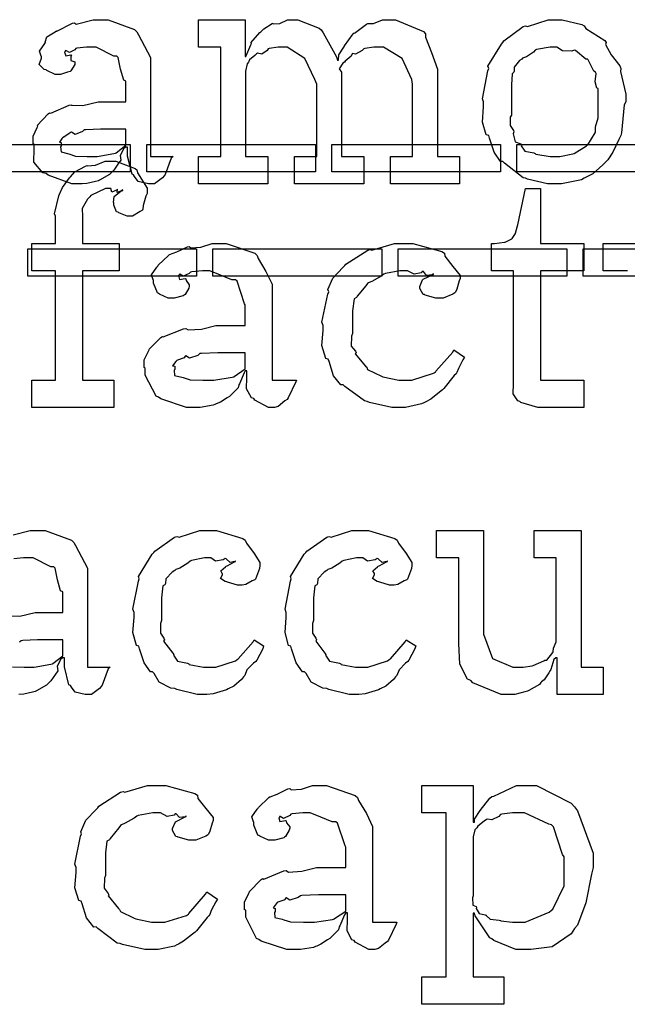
# Model space of a CAD drawing. Extents: x 0 to 8.5, y 0 to 11.
# Tile 26 of 256: x 4.1 to 4.4, y 1.1 to 1.6. Entities that reach past the tile are written whole.
import ezdxf

# ---------------------------------------------------------------- set-up
doc = ezdxf.new("R2010")
doc.units = 0
doc.layers.get('0').update_dxf_attribs({"linetype": 'CONTINUOUS'})

msp = doc.modelspace()

# ---------------------------------------------------------------- linework, layer by layer
at = {"color": 0}
for points in [[(4.13385, 1.53147), (4.1295, 1.53147), (4.11751, 1.53581), (4.11649, 1.53668), (4.11469, 1.53706), (4.11019, 1.54243), (4.1104, 1.54921), (4.1104, 1.55143), (4.10986, 1.55176), (4.10986, 1.55561), (4.11182, 1.56011), (4.11214, 1.56076), (4.11193, 1.56104), (4.11751, 1.56706), (4.11822, 1.56749), (4.11882, 1.56728), (4.12815, 1.5714), (4.12929, 1.57161), (4.12929, 1.5714), (4.1351, 1.57124), (4.1429, 1.57314), (4.14556, 1.57314), (4.15685, 1.57314), (4.15685, 1.58356), (4.15582, 1.5841), (4.15414, 1.58968), (4.15306, 1.59565), (4.15229, 1.59636), (4.15088, 1.59636), (4.14182, 1.60092), (4.13883, 1.60092), (4.13699, 1.60092), (4.132, 1.60037), (4.13146, 1.60026), (4.13103, 1.59956), (4.12831, 1.5981), (4.12636, 1.59913), (4.12603, 1.59896), (4.12603, 1.59874), (4.12582, 1.59836), (4.12651, 1.59646), (4.12901, 1.597), (4.12929, 1.59679), (4.1289, 1.59636), (4.12901, 1.59403), (4.13103, 1.59338), (4.13103, 1.5931), (4.13097, 1.59213), (4.12901, 1.58886), (4.12864, 1.58854), (4.12722, 1.58817), (4.12369, 1.58703), (4.12256, 1.58703), (4.12104, 1.58703), (4.11686, 1.58903), (4.11649, 1.58942), (4.1155, 1.58951), (4.11296, 1.59207), (4.1141, 1.59532), (4.1141, 1.59636), (4.11393, 1.59636), (4.11312, 1.59879), (4.11572, 1.60275), (4.11604, 1.60331), (4.11594, 1.60335), (4.11675, 1.60612), (4.12104, 1.60872), (4.12169, 1.60915), (4.12185, 1.60894), (4.12989, 1.61307), (4.13081, 1.61328), (4.13167, 1.61253), (4.14031, 1.61481), (4.14318, 1.61481), (4.148, 1.61481), (4.16129, 1.60975), (4.16249, 1.60872), (4.16331, 1.6071), (4.16943, 1.59565), (4.16943, 1.59179), (4.16943, 1.54536), (4.18093, 1.54536), (4.1799, 1.54443), (4.17681, 1.53629), (4.17638, 1.5356), (4.17557, 1.53456), (4.17144, 1.53147), (4.17008, 1.53147), (4.16835, 1.53147), (4.16319, 1.53261), (4.16129, 1.53526), (4.16075, 1.53603), (4.16004, 1.53646), (4.15771, 1.54557), (4.15771, 1.54861), (4.15771, 1.55013), (4.15685, 1.55013), (4.15587, 1.54938), (4.15403, 1.5459), (4.15429, 1.54357), (4.15403, 1.54297), (4.15321, 1.54189), (4.15076, 1.53847), (4.14979, 1.53743), (4.14947, 1.53711), (4.1486, 1.53624), (4.14361, 1.53331), (4.14296, 1.53299), (4.1415, 1.53267), (4.13715, 1.53168), (4.13465, 1.53147), (4.13385, 1.53147)], [(4.19379, 1.54536), (4.20508, 1.54536), (4.20508, 1.60092), (4.19379, 1.60092), (4.19379, 1.61481), (4.21744, 1.61481), (4.21744, 1.59614), (4.21789, 1.59614), (4.21789, 1.59614), (4.22038, 1.60211), (4.22071, 1.60265), (4.22043, 1.60308), (4.22499, 1.60829), (4.22547, 1.60872), (4.22547, 1.60872), (4.227, 1.61025), (4.23118, 1.61285), (4.23178, 1.61307), (4.23188, 1.61274), (4.23519, 1.61285), (4.23893, 1.61481), (4.24024, 1.61481), (4.24419, 1.61481), (4.2551, 1.61046), (4.25608, 1.6096), (4.25706, 1.60807), (4.26394, 1.59592), (4.26432, 1.59418), (4.26497, 1.59418), (4.26497, 1.59418), (4.26508, 1.59694), (4.26768, 1.60081), (4.26801, 1.60135), (4.2679, 1.60146), (4.27229, 1.60758), (4.27279, 1.60807), (4.273, 1.60801), (4.27908, 1.61257), (4.27974, 1.61285), (4.27974, 1.61285), (4.28267, 1.61285), (4.28728, 1.61481), (4.28885, 1.61481), (4.29389, 1.61481), (4.30806, 1.60883), (4.30903, 1.60764), (4.30903, 1.60596), (4.31207, 1.59814), (4.31511, 1.58968), (4.31511, 1.58681), (4.31511, 1.54536), (4.32639, 1.54536), (4.32639, 1.53147), (4.29124, 1.53147), (4.29124, 1.54536), (4.30251, 1.54536), (4.30251, 1.58203), (4.30208, 1.58447), (4.29731, 1.59511), (4.28771, 1.60092), (4.2845, 1.60092), (4.28282, 1.60092), (4.27832, 1.60021), (4.27778, 1.60004), (4.27692, 1.59924), (4.2736, 1.59733), (4.27219, 1.59765), (4.27192, 1.59744), (4.27132, 1.59636), (4.26824, 1.59375), (4.26801, 1.59332), (4.26714, 1.59272), (4.26531, 1.5899), (4.2665, 1.58811), (4.2665, 1.58746), (4.2665, 1.54536), (4.27778, 1.54536), (4.27778, 1.53147), (4.24262, 1.53147), (4.24262, 1.54536), (4.2539, 1.54536), (4.2539, 1.58203), (4.25288, 1.58447), (4.24783, 1.59511), (4.23888, 1.60092), (4.23589, 1.60092), (4.23421, 1.60092), (4.22971, 1.60021), (4.22917, 1.60004), (4.22868, 1.59924), (4.22592, 1.59733), (4.22374, 1.59776), (4.22331, 1.59744), (4.22244, 1.59668), (4.21978, 1.59435), (4.21929, 1.59358), (4.21918, 1.59332), (4.21847, 1.59239), (4.21767, 1.58871), (4.21767, 1.58746), (4.21767, 1.54536), (4.22894, 1.54536), (4.22894, 1.53147), (4.19379, 1.53147), (4.19379, 1.54536)], [(4.37483, 1.53147), (4.3711, 1.53147), (4.36094, 1.53386), (4.35986, 1.53429), (4.35867, 1.53456), (4.34912, 1.54189), (4.34836, 1.54275), (4.34722, 1.54275), (4.34392, 1.54747), (4.34164, 1.55474), (4.34119, 1.55599), (4.33996, 1.55637), (4.338, 1.56278), (4.3386, 1.57058), (4.3386, 1.57314), (4.338, 1.57471), (4.34076, 1.58882), (4.34119, 1.59006), (4.34082, 1.59115), (4.3476, 1.60243), (4.34836, 1.60331), (4.3489, 1.60406), (4.35872, 1.61133), (4.35986, 1.61176), (4.36094, 1.61139), (4.37136, 1.61481), (4.37483, 1.61481), (4.37853, 1.61481), (4.38846, 1.61231), (4.3896, 1.61176), (4.39051, 1.6104), (4.40012, 1.60428), (4.40088, 1.60331), (4.4005, 1.60221), (4.40338, 1.597), (4.40782, 1.59136), (4.40826, 1.59006), (4.4081, 1.58854), (4.41086, 1.57699), (4.41086, 1.57314), (4.41004, 1.57156), (4.40869, 1.55729), (4.40826, 1.55599), (4.40722, 1.55393), (4.40419, 1.54758), (4.40164, 1.54372), (4.40088, 1.54275), (4.39919, 1.54118), (4.39404, 1.53651), (4.39068, 1.53483), (4.3896, 1.53429), (4.38824, 1.53358), (4.37815, 1.53147), (4.37483, 1.53147)], [(4.37483, 1.54536), (4.37728, 1.54536), (4.3839, 1.54665), (4.3846, 1.54688), (4.3846, 1.54688), (4.3909, 1.55078), (4.39133, 1.55122), (4.39144, 1.55126), (4.39524, 1.55735), (4.39546, 1.55794), (4.39546, 1.55794), (4.39535, 1.56044), (4.39675, 1.56494), (4.39675, 1.5664), (4.39675, 1.57986), (4.39615, 1.58003), (4.39518, 1.58333), (4.39567, 1.58751), (4.39546, 1.58811), (4.39453, 1.58871), (4.39176, 1.5944), (4.39133, 1.59483), (4.39051, 1.59472), (4.38525, 1.59918), (4.3846, 1.59939), (4.38336, 1.59879), (4.37864, 1.59901), (4.37576, 1.60092), (4.37483, 1.60092), (4.37235, 1.60092), (4.3655, 1.59967), (4.36486, 1.59939), (4.36393, 1.59836), (4.36035, 1.59597), (4.35829, 1.59532), (4.35792, 1.59483), (4.35682, 1.59403), (4.35406, 1.59076), (4.35417, 1.58871), (4.354, 1.58811), (4.35308, 1.5874), (4.35271, 1.58176), (4.35271, 1.57986), (4.35271, 1.5664), (4.35215, 1.56526), (4.35211, 1.56114), (4.35379, 1.5586), (4.354, 1.55794), (4.35368, 1.55686), (4.35454, 1.55285), (4.35747, 1.55176), (4.35792, 1.55122), (4.35764, 1.55083), (4.35949, 1.54801), (4.36415, 1.54715), (4.36486, 1.54688), (4.36507, 1.5465), (4.3724, 1.54536), (4.37483, 1.54536)], [(4.13926, 1.54536), (4.14236, 1.54536), (4.15076, 1.54682), (4.15164, 1.5471), (4.15192, 1.54725), (4.15685, 1.55106), (4.15685, 1.55231), (4.15685, 1.55925), (4.14686, 1.55925), (4.1441, 1.55925), (4.13656, 1.55892), (4.13579, 1.55881), (4.13493, 1.558), (4.13118, 1.55658), (4.12929, 1.55767), (4.12885, 1.55751), (4.12799, 1.55681), (4.12506, 1.55501), (4.12517, 1.55533), (4.12517, 1.55533), (4.12462, 1.55474), (4.12326, 1.55268), (4.12408, 1.5524), (4.12408, 1.55231), (4.12408, 1.55078), (4.12369, 1.55029), (4.12408, 1.54775), (4.12733, 1.54693), (4.12799, 1.54665), (4.12799, 1.54665), (4.13129, 1.54551), (4.13726, 1.54536), (4.13926, 1.54536)], [(4.07346, 1.55149), (4.15918, 1.55149), (4.15918, 1.5376), (4.07346, 1.5376), (4.07346, 1.55149)], [(4.16749, 1.55149), (4.25319, 1.55149), (4.25319, 1.5376), (4.16749, 1.5376), (4.16749, 1.55149)], [(4.26144, 1.55149), (4.34717, 1.55149), (4.34717, 1.5376), (4.26144, 1.5376), (4.26144, 1.55149)], [(4.35547, 1.55149), (4.44119, 1.55149), (4.44119, 1.5376), (4.35547, 1.5376), (4.35547, 1.55149)], [(4.1091, 1.43181), (4.12125, 1.43181), (4.12125, 1.48736), (4.1091, 1.48736), (4.1091, 1.50125), (4.12125, 1.50125), (4.12125, 1.51514), (4.12076, 1.51617), (4.12289, 1.52539), (4.12321, 1.52621), (4.12321, 1.52621), (4.12468, 1.52968), (4.12825, 1.5345), (4.12885, 1.5351), (4.12885, 1.5351), (4.13108, 1.5376), (4.1365, 1.54042), (4.13732, 1.54075), (4.13737, 1.54058), (4.1415, 1.5409), (4.14649, 1.54292), (4.14817, 1.54292), (4.15175, 1.54292), (4.16162, 1.53933), (4.16249, 1.53857), (4.16287, 1.53711), (4.16769, 1.52929), (4.16769, 1.52664), (4.16699, 1.52522), (4.16575, 1.52051), (4.16558, 1.51861), (4.16531, 1.51818), (4.16422, 1.51742), (4.16032, 1.51514), (4.15901, 1.51514), (4.1575, 1.51514), (4.15332, 1.51676), (4.15294, 1.51708), (4.15224, 1.51719), (4.15076, 1.52072), (4.15076, 1.52186), (4.15056, 1.52197), (4.15093, 1.52501), (4.15457, 1.52794), (4.15533, 1.52815), (4.15533, 1.52838), (4.15474, 1.52794), (4.15256, 1.52707), (4.15272, 1.52881), (4.15272, 1.52881), (4.15218, 1.52826), (4.14985, 1.52729), (4.14936, 1.52903), (4.14925, 1.52903), (4.1466, 1.52903), (4.13921, 1.52561), (4.13861, 1.5249), (4.13737, 1.52365), (4.13465, 1.51893), (4.13493, 1.51497), (4.13493, 1.51361), (4.13493, 1.50125), (4.1536, 1.50125), (4.1536, 1.48736), (4.13493, 1.48736), (4.13493, 1.43181), (4.15076, 1.43181), (4.15076, 1.41792), (4.1091, 1.41792), (4.1091, 1.43181)], [(4.36914, 1.41792), (4.3661, 1.41792), (4.35753, 1.42046), (4.35699, 1.42096), (4.35596, 1.42122), (4.35357, 1.42492), (4.35374, 1.43013), (4.35374, 1.43181), (4.35374, 1.48736), (4.34267, 1.48736), (4.34267, 1.50125), (4.34418, 1.50125), (4.34418, 1.50125), (4.34928, 1.50179), (4.34961, 1.5019), (4.34993, 1.50196), (4.35286, 1.50347), (4.35308, 1.50364), (4.35308, 1.50364), (4.35471, 1.50618), (4.35482, 1.50646), (4.35482, 1.50646), (4.35579, 1.51019), (4.3559, 1.51058), (4.35981, 1.52903), (4.3674, 1.52903), (4.3674, 1.50125), (4.38954, 1.50125), (4.38954, 1.48736), (4.3674, 1.48736), (4.3674, 1.43181), (4.38954, 1.43181), (4.38954, 1.41792), (4.38857, 1.41792), (4.38633, 1.41792), (4.38564, 1.41792), (4.38439, 1.41792), (4.38157, 1.41792), (4.38064, 1.41792), (4.37924, 1.41792), (4.37603, 1.41792), (4.375, 1.41792), (4.37354, 1.41792), (4.37022, 1.41792), (4.36914, 1.41792)], [(4.19239, 1.41792), (4.18767, 1.41792), (4.17464, 1.42225), (4.1735, 1.42312), (4.17225, 1.42361), (4.16678, 1.43435), (4.16678, 1.43788), (4.16624, 1.43815), (4.16618, 1.44206), (4.1684, 1.44656), (4.16872, 1.44721), (4.16862, 1.44732), (4.17469, 1.4535), (4.17546, 1.45394), (4.17594, 1.45372), (4.18614, 1.45785), (4.18739, 1.45806), (4.18853, 1.45731), (4.19536, 1.45768), (4.20269, 1.45958), (4.20518, 1.45958), (4.21756, 1.45958), (4.21756, 1.47), (4.21724, 1.47054), (4.21338, 1.4821), (4.21257, 1.48281), (4.21072, 1.48281), (4.20492, 1.48508), (4.19954, 1.48736), (4.19781, 1.48736), (4.19581, 1.48736), (4.19038, 1.48682), (4.18978, 1.48671), (4.18913, 1.48594), (4.18599, 1.48454), (4.18425, 1.48557), (4.18392, 1.4854), (4.18392, 1.48519), (4.18365, 1.48486), (4.18419, 1.48292), (4.18707, 1.48346), (4.18739, 1.48324), (4.18756, 1.48232), (4.18913, 1.48025), (4.18913, 1.47954), (4.18886, 1.47857), (4.18696, 1.47532), (4.18653, 1.47499), (4.18608, 1.47461), (4.18153, 1.47347), (4.18001, 1.47347), (4.17839, 1.47347), (4.17393, 1.47547), (4.1735, 1.47586), (4.17296, 1.47607), (4.1709, 1.48112), (4.1709, 1.48281), (4.17074, 1.48281), (4.16986, 1.48525), (4.17269, 1.48921), (4.17307, 1.48975), (4.17333, 1.49013), (4.1785, 1.49517), (4.17914, 1.49561), (4.17914, 1.49556), (4.18283, 1.4969), (4.18815, 1.49951), (4.18913, 1.49972), (4.18983, 1.49897), (4.19504, 1.49935), (4.20068, 1.50125), (4.20258, 1.50125), (4.20785, 1.50125), (4.22233, 1.49621), (4.22364, 1.49517), (4.22407, 1.49354), (4.22808, 1.48703), (4.23122, 1.48047), (4.23122, 1.47825), (4.23122, 1.43181), (4.2436, 1.43181), (4.24317, 1.43088), (4.23931, 1.42275), (4.23882, 1.42204), (4.23763, 1.42122), (4.23421, 1.41846), (4.23242, 1.41792), (4.23188, 1.41792), (4.22939, 1.41792), (4.22244, 1.42171), (4.2219, 1.42247), (4.22071, 1.42285), (4.21826, 1.42746), (4.21843, 1.43317), (4.21843, 1.43506), (4.21843, 1.43658), (4.21756, 1.43658), (4.21701, 1.4356), (4.21463, 1.43001), (4.21431, 1.42942), (4.21397, 1.42796), (4.21001, 1.42399), (4.20953, 1.42356), (4.20839, 1.42285), (4.20497, 1.42063), (4.20285, 1.41971), (4.20215, 1.41943), (4.20128, 1.41906), (4.19461, 1.41792), (4.19239, 1.41792)], [(4.29617, 1.41792), (4.29199, 1.41792), (4.28065, 1.42046), (4.27946, 1.42096), (4.27806, 1.42122), (4.26812, 1.42854), (4.26731, 1.42942), (4.26611, 1.42936), (4.26237, 1.43397), (4.26014, 1.44119), (4.25971, 1.44243), (4.25846, 1.44282), (4.25646, 1.44933), (4.25711, 1.45703), (4.25711, 1.45958), (4.25646, 1.46121), (4.25944, 1.47547), (4.25993, 1.47672), (4.2595, 1.47775), (4.26204, 1.48356), (4.26725, 1.4891), (4.26818, 1.48996), (4.26867, 1.49067), (4.27974, 1.49778), (4.28097, 1.49821), (4.2819, 1.49783), (4.2934, 1.50125), (4.29725, 1.50125), (4.30263, 1.50125), (4.31743, 1.49713), (4.31874, 1.49625), (4.3189, 1.49468), (4.32303, 1.48947), (4.32676, 1.48497), (4.32676, 1.48346), (4.32622, 1.48215), (4.32503, 1.47797), (4.32433, 1.47646), (4.32394, 1.47607), (4.32303, 1.47542), (4.31799, 1.47347), (4.31635, 1.47347), (4.3144, 1.47347), (4.30897, 1.47493), (4.30854, 1.47521), (4.30783, 1.47537), (4.30615, 1.47835), (4.30615, 1.47933), (4.30615, 1.47933), (4.30757, 1.48281), (4.30789, 1.48301), (4.30789, 1.48301), (4.31256, 1.48529), (4.3131, 1.4854), (4.3131, 1.48583), (4.3125, 1.48535), (4.30957, 1.48492), (4.308, 1.48688), (4.30746, 1.48693), (4.30692, 1.48622), (4.30333, 1.48557), (4.29992, 1.48736), (4.29878, 1.48736), (4.29606, 1.48736), (4.28874, 1.48594), (4.28792, 1.48562), (4.28657, 1.4846), (4.28212, 1.48204), (4.28017, 1.48128), (4.27968, 1.48085), (4.27886, 1.47976), (4.27436, 1.47439), (4.27403, 1.47368), (4.27279, 1.47304), (4.27208, 1.46701), (4.27208, 1.465), (4.27208, 1.45546), (4.27149, 1.4541), (4.27138, 1.44911), (4.27349, 1.44646), (4.27382, 1.44569), (4.27339, 1.44521), (4.27865, 1.43886), (4.27924, 1.43832), (4.27962, 1.43728), (4.28668, 1.43386), (4.28749, 1.43354), (4.28749, 1.43349), (4.29546, 1.43181), (4.29812, 1.43181), (4.30214, 1.43181), (4.31321, 1.43528), (4.31418, 1.43593), (4.3144, 1.43631), (4.32292, 1.44607), (4.32351, 1.44721), (4.32894, 1.44353), (4.32807, 1.44217), (4.32579, 1.43778), (4.32497, 1.43565), (4.3246, 1.43506), (4.32362, 1.43414), (4.31831, 1.42751), (4.31765, 1.42681), (4.31619, 1.42567), (4.31174, 1.42215), (4.30919, 1.42074), (4.30832, 1.42031), (4.30713, 1.41971), (4.29889, 1.41792), (4.29617, 1.41792)], [(4.10715, 1.49849), (4.19287, 1.49849), (4.19287, 1.4846), (4.10715, 1.4846), (4.10715, 1.49849)], [(4.20111, 1.49849), (4.28683, 1.49849), (4.28683, 1.4846), (4.20111, 1.4846), (4.20111, 1.49849)], [(4.29514, 1.49849), (4.38086, 1.49849), (4.38086, 1.4846), (4.29514, 1.4846), (4.29514, 1.49849)], [(4.38911, 1.49849), (4.47483, 1.49849), (4.47483, 1.4846), (4.38911, 1.4846), (4.38911, 1.49849)], [(4.19824, 1.43181), (4.20167, 1.43181), (4.21094, 1.43326), (4.21192, 1.43354), (4.21186, 1.43371), (4.21756, 1.4375), (4.21756, 1.43875), (4.21756, 1.44569), (4.20671, 1.44569), (4.20367, 1.44569), (4.19536, 1.44536), (4.19456, 1.44526), (4.19347, 1.44439), (4.18918, 1.44303), (4.18739, 1.44412), (4.18696, 1.44396), (4.18658, 1.44314), (4.18306, 1.442), (4.18283, 1.44179), (4.18224, 1.44119), (4.18067, 1.43912), (4.18175, 1.43886), (4.18175, 1.43875), (4.18175, 1.43722), (4.18137, 1.43679), (4.18164, 1.43419), (4.18533, 1.43338), (4.18608, 1.43311), (4.18608, 1.43311), (4.18956, 1.43197), (4.19607, 1.43181), (4.19824, 1.43181)], [(4.19694, 1.27219), (4.19314, 1.27219), (4.18283, 1.27474), (4.18175, 1.27523), (4.17969, 1.27544), (4.17383, 1.27848), (4.17122, 1.28282), (4.17046, 1.28369), (4.16949, 1.28364), (4.16613, 1.28825), (4.1639, 1.29546), (4.16351, 1.29671), (4.16233, 1.29715), (4.16054, 1.3036), (4.16114, 1.31131), (4.16114, 1.31386), (4.16054, 1.31548), (4.16331, 1.32975), (4.16374, 1.331), (4.16336, 1.33203), (4.17031, 1.34337), (4.17111, 1.34424), (4.17165, 1.34494), (4.18169, 1.35205), (4.18283, 1.35248), (4.18392, 1.35211), (4.1945, 1.35552), (4.19803, 1.35552), (4.2029, 1.35552), (4.21636, 1.3514), (4.21756, 1.35053), (4.2181, 1.34896), (4.22206, 1.34375), (4.22493, 1.33925), (4.22493, 1.33773), (4.22483, 1.3361), (4.22276, 1.33078), (4.22233, 1.33035), (4.22114, 1.32986), (4.21778, 1.32807), (4.21599, 1.32775), (4.21539, 1.32775), (4.2136, 1.32775), (4.20861, 1.32921), (4.20822, 1.32948), (4.20736, 1.32959), (4.20503, 1.33116), (4.20606, 1.33301), (4.20606, 1.3336), (4.20589, 1.3336), (4.20518, 1.33491), (4.20747, 1.33708), (4.20779, 1.33729), (4.20779, 1.33729), (4.20833, 1.33746), (4.21203, 1.33957), (4.21257, 1.33968), (4.21257, 1.34012), (4.21224, 1.33968), (4.2099, 1.33919), (4.2079, 1.34115), (4.20736, 1.3412), (4.20638, 1.34049), (4.20236, 1.33984), (4.20008, 1.34163), (4.19933, 1.34163), (4.19689, 1.34163), (4.19032, 1.34022), (4.18956, 1.3399), (4.18842, 1.33887), (4.18435, 1.33632), (4.18224, 1.33561), (4.18175, 1.33512), (4.18044, 1.33431), (4.17725, 1.33089), (4.17703, 1.32861), (4.17676, 1.32796), (4.17572, 1.32731), (4.17503, 1.32129), (4.17503, 1.31928), (4.17503, 1.30973), (4.17453, 1.30827), (4.17449, 1.30339), (4.17626, 1.30073), (4.17654, 1.29997), (4.17611, 1.29926), (4.18078, 1.29313), (4.18132, 1.29259), (4.18104, 1.2921), (4.18317, 1.28906), (4.18815, 1.28814), (4.18892, 1.28782), (4.18901, 1.28738), (4.1964, 1.28608), (4.19889, 1.28608), (4.20253, 1.28608), (4.21257, 1.28933), (4.21343, 1.28998), (4.21403, 1.29031), (4.22157, 1.29899), (4.22211, 1.29997), (4.22689, 1.29693), (4.2264, 1.29536), (4.22342, 1.28955), (4.22299, 1.2889), (4.22168, 1.28819), (4.21843, 1.28478), (4.21729, 1.28179), (4.21669, 1.28109), (4.2156, 1.27984), (4.21175, 1.27642), (4.20882, 1.27501), (4.20801, 1.27458), (4.20628, 1.27403), (4.20117, 1.27252), (4.19797, 1.27219), (4.19694, 1.27219)], [(4.27414, 1.27219), (4.27035, 1.27219), (4.26004, 1.27474), (4.25896, 1.27523), (4.25689, 1.27544), (4.25103, 1.27848), (4.24843, 1.28282), (4.24767, 1.28369), (4.24669, 1.28364), (4.24333, 1.28825), (4.2411, 1.29546), (4.24072, 1.29671), (4.23953, 1.29715), (4.23774, 1.3036), (4.23833, 1.31131), (4.23833, 1.31386), (4.23774, 1.31548), (4.2405, 1.32975), (4.24094, 1.331), (4.24056, 1.33203), (4.2475, 1.34337), (4.24832, 1.34424), (4.24886, 1.34494), (4.2589, 1.35205), (4.26004, 1.35248), (4.26112, 1.35211), (4.27171, 1.35552), (4.27522, 1.35552), (4.28011, 1.35552), (4.29357, 1.3514), (4.29476, 1.35053), (4.29531, 1.34896), (4.29926, 1.34375), (4.30214, 1.33925), (4.30214, 1.33773), (4.30203, 1.3361), (4.29997, 1.33078), (4.29953, 1.33035), (4.29833, 1.32986), (4.29497, 1.32807), (4.29318, 1.32775), (4.29258, 1.32775), (4.29081, 1.32775), (4.28581, 1.32921), (4.28543, 1.32948), (4.28456, 1.32959), (4.28222, 1.33116), (4.28326, 1.33301), (4.28326, 1.3336), (4.2831, 1.3336), (4.28239, 1.33491), (4.28467, 1.33708), (4.285, 1.33729), (4.285, 1.33729), (4.28554, 1.33746), (4.28922, 1.33957), (4.28976, 1.33968), (4.28976, 1.34012), (4.28944, 1.33968), (4.28711, 1.33919), (4.2851, 1.34115), (4.28456, 1.3412), (4.28358, 1.34049), (4.27957, 1.33984), (4.27729, 1.34163), (4.27653, 1.34163), (4.27408, 1.34163), (4.26753, 1.34022), (4.26676, 1.3399), (4.26563, 1.33887), (4.26156, 1.33632), (4.25944, 1.33561), (4.25896, 1.33512), (4.25765, 1.33431), (4.25444, 1.33089), (4.25424, 1.32861), (4.25396, 1.32796), (4.25293, 1.32731), (4.25222, 1.32129), (4.25222, 1.31928), (4.25222, 1.30973), (4.25174, 1.30827), (4.25168, 1.30339), (4.25347, 1.30073), (4.25375, 1.29997), (4.25331, 1.29926), (4.25797, 1.29313), (4.25851, 1.29259), (4.25825, 1.2921), (4.26036, 1.28906), (4.26535, 1.28814), (4.26611, 1.28782), (4.26622, 1.28738), (4.2736, 1.28608), (4.2761, 1.28608), (4.27974, 1.28608), (4.28976, 1.28933), (4.29064, 1.28998), (4.29124, 1.29031), (4.29878, 1.29899), (4.29932, 1.29997), (4.3041, 1.29693), (4.3036, 1.29536), (4.30062, 1.28955), (4.30018, 1.2889), (4.29889, 1.28819), (4.29563, 1.28478), (4.29449, 1.28179), (4.29389, 1.28109), (4.29281, 1.27984), (4.28896, 1.27642), (4.28603, 1.27501), (4.28521, 1.27458), (4.28347, 1.27403), (4.27838, 1.27252), (4.27518, 1.27219), (4.27414, 1.27219)], [(4.35271, 1.27219), (4.34754, 1.27219), (4.33311, 1.27816), (4.33208, 1.27935), (4.3304, 1.28), (4.3265, 1.28765), (4.32601, 1.29807), (4.32601, 1.30149), (4.32601, 1.34163), (4.31472, 1.34163), (4.31472, 1.35552), (4.3386, 1.35552), (4.3386, 1.30691), (4.33854, 1.3029), (4.3431, 1.29042), (4.35351, 1.28608), (4.35704, 1.28608), (4.35872, 1.28608), (4.36322, 1.28684), (4.36376, 1.28695), (4.36376, 1.28695), (4.36919, 1.28928), (4.36963, 1.28955), (4.37071, 1.28955), (4.37369, 1.29346), (4.37397, 1.29389), (4.37397, 1.29389), (4.37408, 1.29574), (4.37549, 1.29894), (4.37549, 1.29997), (4.37549, 1.34163), (4.36421, 1.34163), (4.36421, 1.35552), (4.38807, 1.35552), (4.38807, 1.28608), (4.39936, 1.28608), (4.39936, 1.27219), (4.37592, 1.27219), (4.37592, 1.29085), (4.37528, 1.29085), (4.37429, 1.28998), (4.37278, 1.28494), (4.37244, 1.28434), (4.37175, 1.28315), (4.36942, 1.27968), (4.36806, 1.2787), (4.36768, 1.27827), (4.36703, 1.27734), (4.3616, 1.27425), (4.36094, 1.27393), (4.35954, 1.27349), (4.35439, 1.27219), (4.35271, 1.27219)], [(4.17068, 1.14269), (4.1665, 1.14269), (4.15517, 1.14524), (4.15397, 1.14573), (4.15256, 1.146), (4.14264, 1.15332), (4.14182, 1.15419), (4.14063, 1.15413), (4.13688, 1.15875), (4.13465, 1.16596), (4.13422, 1.16721), (4.13297, 1.16759), (4.13097, 1.1741), (4.13162, 1.1818), (4.13162, 1.18435), (4.13097, 1.18598), (4.13396, 1.20025), (4.13444, 1.2015), (4.134, 1.20253), (4.13656, 1.20833), (4.14176, 1.21387), (4.14268, 1.21473), (4.14318, 1.21544), (4.15424, 1.22255), (4.15549, 1.22298), (4.15642, 1.2226), (4.16792, 1.22602), (4.17176, 1.22602), (4.17714, 1.22602), (4.19194, 1.2219), (4.19325, 1.22103), (4.19342, 1.21946), (4.19754, 1.21425), (4.20128, 1.20974), (4.20128, 1.20823), (4.20074, 1.20692), (4.19954, 1.20275), (4.19883, 1.20123), (4.19846, 1.20085), (4.19754, 1.2002), (4.19249, 1.19824), (4.19086, 1.19824), (4.18892, 1.19824), (4.18349, 1.19971), (4.18306, 1.19998), (4.18235, 1.20014), (4.18067, 1.20313), (4.18067, 1.2041), (4.18067, 1.2041), (4.18207, 1.20757), (4.1824, 1.20779), (4.1824, 1.20779), (4.18707, 1.21007), (4.18761, 1.21018), (4.18761, 1.21061), (4.18701, 1.21012), (4.18408, 1.20969), (4.18251, 1.21164), (4.18197, 1.2117), (4.18143, 1.21099), (4.17785, 1.21034), (4.17443, 1.21213), (4.17329, 1.21213), (4.17057, 1.21213), (4.16325, 1.21072), (4.16243, 1.21039), (4.16108, 1.20936), (4.15663, 1.20681), (4.15468, 1.20605), (4.15419, 1.20562), (4.15338, 1.20454), (4.14887, 1.19916), (4.14854, 1.19846), (4.14729, 1.19781), (4.1466, 1.19179), (4.1466, 1.18978), (4.1466, 1.18023), (4.146, 1.17887), (4.14589, 1.17388), (4.148, 1.17122), (4.14833, 1.17046), (4.14789, 1.16998), (4.15315, 1.16363), (4.15375, 1.16309), (4.15414, 1.16206), (4.16118, 1.15864), (4.162, 1.15831), (4.162, 1.15826), (4.16997, 1.15657), (4.17264, 1.15657), (4.17665, 1.15657), (4.18772, 1.16005), (4.18869, 1.1607), (4.18892, 1.16108), (4.19743, 1.17084), (4.19803, 1.17198), (4.20344, 1.16829), (4.20258, 1.16694), (4.20031, 1.16254), (4.19949, 1.16043), (4.19911, 1.15983), (4.19814, 1.15891), (4.19282, 1.15229), (4.19217, 1.15158), (4.19069, 1.15044), (4.18625, 1.14692), (4.18371, 1.14551), (4.18283, 1.14507), (4.18164, 1.14448), (4.17339, 1.14269), (4.17068, 1.14269)], [(4.24338, 1.14269), (4.23867, 1.14269), (4.22564, 1.14703), (4.2245, 1.14789), (4.22325, 1.14838), (4.21778, 1.15913), (4.21778, 1.16265), (4.21724, 1.16292), (4.21718, 1.16683), (4.2194, 1.17133), (4.21972, 1.17198), (4.21962, 1.17209), (4.22569, 1.17828), (4.22646, 1.17871), (4.22694, 1.17849), (4.23714, 1.18262), (4.23839, 1.18283), (4.23953, 1.18207), (4.24636, 1.18245), (4.25369, 1.18435), (4.25618, 1.18435), (4.26856, 1.18435), (4.26856, 1.19477), (4.26824, 1.19531), (4.26438, 1.20687), (4.26357, 1.20757), (4.26172, 1.20757), (4.25592, 1.20985), (4.25054, 1.21213), (4.24881, 1.21213), (4.24681, 1.21213), (4.24138, 1.21159), (4.24078, 1.21148), (4.24013, 1.21072), (4.23699, 1.20931), (4.23525, 1.21034), (4.23492, 1.21018), (4.23492, 1.20996), (4.23465, 1.20964), (4.23519, 1.20768), (4.23807, 1.20823), (4.23839, 1.20801), (4.23856, 1.20709), (4.24013, 1.20502), (4.24013, 1.20432), (4.23986, 1.20334), (4.23796, 1.20009), (4.23753, 1.19976), (4.23708, 1.19938), (4.23253, 1.19824), (4.23101, 1.19824), (4.22939, 1.19824), (4.22493, 1.20025), (4.2245, 1.20063), (4.22396, 1.20085), (4.2219, 1.20589), (4.2219, 1.20757), (4.22174, 1.20757), (4.22086, 1.21002), (4.22368, 1.21398), (4.22407, 1.21452), (4.22433, 1.2149), (4.22949, 1.21994), (4.23014, 1.22038), (4.23014, 1.22032), (4.23383, 1.22168), (4.23915, 1.22428), (4.24013, 1.2245), (4.24083, 1.22374), (4.24604, 1.22412), (4.25168, 1.22602), (4.25358, 1.22602), (4.25885, 1.22602), (4.27333, 1.22098), (4.27463, 1.21994), (4.27507, 1.21832), (4.27908, 1.21181), (4.28222, 1.20524), (4.28222, 1.20302), (4.28222, 1.15657), (4.2946, 1.15657), (4.29417, 1.15565), (4.29031, 1.14752), (4.28982, 1.14681), (4.28863, 1.146), (4.28521, 1.14323), (4.28342, 1.14269), (4.28288, 1.14269), (4.28039, 1.14269), (4.27344, 1.14648), (4.27289, 1.14724), (4.27171, 1.14762), (4.26926, 1.15223), (4.26942, 1.15793), (4.26942, 1.15983), (4.26942, 1.16135), (4.26856, 1.16135), (4.26801, 1.16037), (4.26563, 1.15478), (4.26531, 1.15419), (4.26497, 1.15272), (4.26101, 1.14876), (4.26053, 1.14833), (4.25939, 1.14762), (4.25597, 1.1454), (4.25385, 1.14448), (4.25315, 1.14421), (4.25228, 1.14383), (4.24561, 1.14269), (4.24338, 1.14269)], [(4.30724, 1.1288), (4.31961, 1.1288), (4.31961, 1.21213), (4.30724, 1.21213), (4.30724, 1.22602), (4.33328, 1.22602), (4.33328, 1.20736), (4.33393, 1.20736), (4.33393, 1.20888), (4.33681, 1.21327), (4.34179, 1.21951), (4.34283, 1.22038), (4.34375, 1.22065), (4.35525, 1.22602), (4.3591, 1.22602), (4.3655, 1.22602), (4.38308, 1.21701), (4.38471, 1.21517), (4.38624, 1.21316), (4.39426, 1.19157), (4.39426, 1.18435), (4.39339, 1.18099), (4.39051, 1.1665), (4.38629, 1.15517), (4.38471, 1.15332), (4.38303, 1.15066), (4.37337, 1.14404), (4.36263, 1.14269), (4.3591, 1.14269), (4.35504, 1.14269), (4.34386, 1.14724), (4.34283, 1.14811), (4.34174, 1.1486), (4.33436, 1.15988), (4.33393, 1.16113), (4.33328, 1.16113), (4.33328, 1.1288), (4.3489, 1.1288), (4.3489, 1.11491), (4.30724, 1.11491), (4.30724, 1.1288)], [(4.35519, 1.15657), (4.35965, 1.15657), (4.3719, 1.16168), (4.37299, 1.16265), (4.37381, 1.16319), (4.3795, 1.17502), (4.3795, 1.17893), (4.3795, 1.18978), (4.37869, 1.19103), (4.37408, 1.20508), (4.37299, 1.20605), (4.37169, 1.20643), (4.35932, 1.21213), (4.35519, 1.21213), (4.35319, 1.21213), (4.34782, 1.21143), (4.34717, 1.21126), (4.34636, 1.21034), (4.34278, 1.20855), (4.3405, 1.20893), (4.34, 1.20866), (4.33892, 1.20784), (4.33572, 1.2054), (4.33518, 1.20459), (4.33501, 1.20432), (4.33415, 1.20345), (4.33328, 1.19987), (4.33328, 1.19868), (4.33328, 1.17003), (4.33296, 1.16895), (4.33306, 1.16526), (4.33475, 1.16461), (4.33501, 1.16417), (4.33485, 1.16352), (4.33637, 1.16103), (4.33946, 1.16037), (4.34, 1.16005), (4.33996, 1.15999), (4.34196, 1.15809), (4.34651, 1.15761), (4.34717, 1.15744), (4.34739, 1.15723), (4.35325, 1.15657), (4.35519, 1.15657)], [(4.24924, 1.15657), (4.25265, 1.15657), (4.26193, 1.15804), (4.26292, 1.15831), (4.26286, 1.15848), (4.26856, 1.16227), (4.26856, 1.16352), (4.26856, 1.17046), (4.25771, 1.17046), (4.25467, 1.17046), (4.24636, 1.17014), (4.24556, 1.17003), (4.24447, 1.16916), (4.24018, 1.16781), (4.23839, 1.16889), (4.23796, 1.16873), (4.23757, 1.16791), (4.23406, 1.16677), (4.23383, 1.16656), (4.23324, 1.16596), (4.23167, 1.1639), (4.23275, 1.16363), (4.23275, 1.16352), (4.23275, 1.162), (4.23236, 1.16157), (4.23264, 1.15896), (4.23633, 1.15815), (4.23708, 1.15788), (4.23708, 1.15788), (4.24056, 1.15674), (4.24707, 1.15657), (4.24924, 1.15657)]]:
    msp.add_lwpolyline(points, close=True, dxfattribs=at)
for points in [[(4.41168, 1.48736), (4.39931, 1.48736), (4.39931, 1.50125), (4.42535, 1.50125)], [(4.09967, 1.35324), (4.10829, 1.35552), (4.11117, 1.35552), (4.116, 1.35552), (4.12929, 1.35048), (4.13049, 1.34945), (4.13129, 1.34782), (4.13743, 1.33637), (4.13743, 1.33252), (4.13743, 1.28608), (4.14893, 1.28608), (4.14789, 1.28516), (4.14481, 1.27702), (4.14437, 1.27631), (4.14356, 1.27528), (4.13943, 1.27219), (4.13807, 1.27219), (4.13633, 1.27219), (4.13118, 1.27333), (4.12929, 1.27599), (4.12875, 1.27675), (4.12804, 1.27718), (4.12571, 1.2863), (4.12571, 1.28933), (4.12571, 1.29085), (4.12483, 1.29085), (4.12386, 1.29009), (4.12201, 1.28662), (4.12229, 1.28429), (4.12201, 1.28369), (4.12121, 1.28261), (4.11876, 1.27919), (4.11778, 1.27816), (4.11746, 1.27783), (4.1166, 1.27696), (4.1116, 1.27403), (4.11094, 1.27371), (4.10949, 1.27338), (4.10514, 1.27241), (4.10265, 1.27219)], [(4.09728, 1.31212), (4.10308, 1.31196), (4.11089, 1.31386), (4.11356, 1.31386), (4.12483, 1.31386), (4.12483, 1.32427), (4.12381, 1.32482), (4.12213, 1.3304), (4.12104, 1.33637), (4.12028, 1.33708), (4.11887, 1.33708), (4.10981, 1.34163), (4.10682, 1.34163), (4.10499, 1.34163), (4.09999, 1.34109)], [(4.09928, 1.28624), (4.10525, 1.28608), (4.10726, 1.28608), (4.10726, 1.28608), (4.11035, 1.28608), (4.11876, 1.28754), (4.11963, 1.28782), (4.1199, 1.28798), (4.12483, 1.29177), (4.12483, 1.29302), (4.12483, 1.29997), (4.11486, 1.29997), (4.11208, 1.29997), (4.10454, 1.29964), (4.10379, 1.29953), (4.10292, 1.29872)]]:
    msp.add_lwpolyline(points, dxfattribs=at)

doc.saveas('drawing.dxf')
